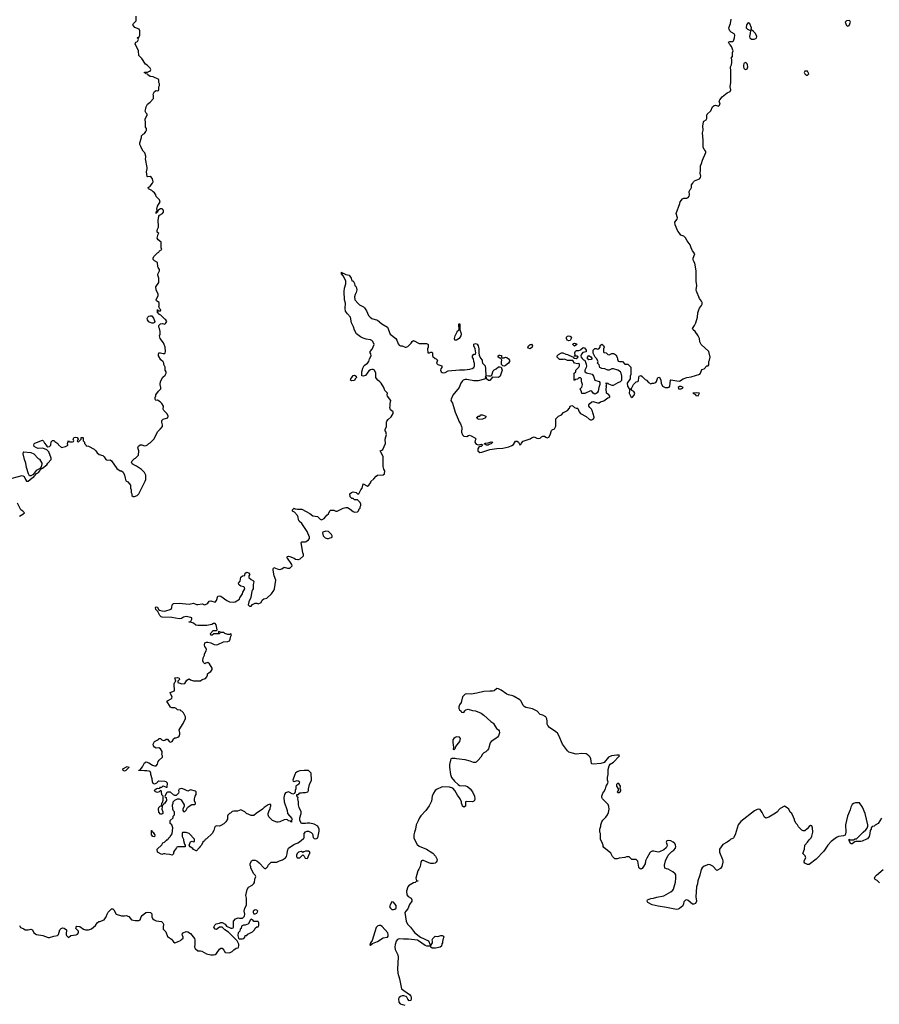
# Model space of a CAD drawing. Header units: inches. Extents: x 2380427 to 2580949, y 385907 to 546039.
# Tile 9 of 121: x 2416133 to 2428088, y 466096 to 479784. Entities that reach past the tile are written whole.
import ezdxf

# ---------------------------------------------------------------- set-up
doc = ezdxf.new("R2010")
doc.units = ezdxf.units.IN
doc.header["$MEASUREMENT"] = 0
for name, color, linetype in [('C4416', 7, 'Continuous'), ('C4417', 7, 'Continuous'), ('C4426', 7, 'Continuous'), ('C4427', 7, 'Continuous')]:
    doc.layers.add(name, color=color, linetype=linetype)

msp = doc.modelspace()

# ---------------------------------------------------------------- linework, layer by layer
at = {"layer": 'C4416', "color": 5, "elevation": 60}
for points in [[(2420000, 469148), (2419973, 469127), (2419974, 469090), (2419962, 469070), (2419962, 469050), (2419953, 469027), (2419930, 469018), (2419870, 469048), (2419830, 469034), (2419816, 469010), (2419807, 468970), (2419811, 468910), (2419852, 468790), (2419858, 468750), (2419920, 468680), (2419922, 468670), (2419914, 468650), (2419912, 468628), (2419906, 468630), (2419902, 468642), (2419870, 468648), (2419859, 468659), (2419843, 468663), (2419810, 468659), (2419750, 468633), (2419729, 468629), (2419709, 468629), (2419648, 468650), (2419600, 468700), (2419588, 468730), (2419588, 468750), (2419602, 468790), (2419615, 468810), (2419618, 468830), (2419628, 468850), (2419627, 468867), (2419618, 468878), (2419590, 468868), (2419532, 468830), (2419512, 468810), (2419422, 468750), (2419390, 468718), (2419350, 468718), (2419286, 468750), (2419266, 468770), (2419210, 468798), (2419160, 468780), (2419110, 468782), (2419086, 468774), (2419065, 468755), (2419052, 468748), (2419030, 468726), (2419022, 468710), (2419022, 468670), (2418998, 468630), (2418974, 468606), (2418930, 468579), (2418910, 468574), (2418870, 468578), (2418852, 468568), (2418842, 468550), (2418831, 468510), (2418811, 468470), (2418730, 468398), (2418712, 468388), (2418702, 468370), (2418682, 468350), (2418662, 468310), (2418642, 468290), (2418631, 468269), (2418594, 468230), (2418588, 468228), (2418550, 468248), (2418540, 468260), (2418503, 468283), (2418488, 468308), (2418510, 468352), (2418530, 468362), (2418550, 468354), (2418562, 468358), (2418566, 468390), (2418490, 468468), (2418450, 468486), (2418410, 468486), (2418398, 468482), (2418394, 468470), (2418394, 468430), (2418411, 468391), (2418412, 468372), (2418424, 468324), (2418434, 468310), (2418433, 468287), (2418333, 468287), (2418318, 468282), (2418314, 468270), (2418284, 468236), (2418272, 468210), (2418272, 468188), (2418252, 468168), (2418220, 468180), (2418170, 468182), (2418150, 468188), (2418133, 468187), (2418110, 468178), (2418049, 468209), (2418046, 468250), (2418110, 468314), (2418122, 468338), (2418146, 468350), (2418170, 468374), (2418182, 468378), (2418186, 468390), (2418202, 468398), (2418210, 468414), (2418222, 468418), (2418226, 468430), (2418256, 468464), (2418262, 468550), (2418248, 468590), (2418228, 468610), (2418228, 468650), (2418266, 468690), (2418268, 468712), (2418286, 468730), (2418286, 468770), (2418270, 468786), (2418262, 468810), (2418258, 468870), (2418268, 468890), (2418268, 468910), (2418290, 468932), (2418330, 468952), (2418350, 468952), (2418377, 468937), (2418422, 468870), (2418422, 468850), (2418402, 468810), (2418402, 468790), (2418410, 468774), (2418430, 468774), (2418450, 468794), (2418469, 468831), (2418489, 468851), (2418528, 468872), (2418567, 468873), (2418576, 468884), (2418578, 468890), (2418563, 468923), (2418562, 468950), (2418575, 468990), (2418588, 469010), (2418588, 469050), (2418579, 469059), (2418510, 469078), (2418470, 469058), (2418423, 469083), (2418390, 469094), (2418350, 469086), (2418342, 469070), (2418345, 469050), (2418341, 469030), (2418310, 468998), (2418290, 468998), (2418270, 469008), (2418230, 469046), (2418190, 469046), (2418178, 469042), (2418154, 468990), (2418158, 468978), (2418172, 468972), (2418174, 468930), (2418164, 468916), (2418154, 468890), (2418138, 468882), (2418130, 468866), (2418118, 468862), (2418113, 468847), (2418112, 468810), (2418125, 468770), (2418122, 468750), (2418110, 468738), (2418090, 468738), (2418070, 468766), (2418062, 468810), (2418068, 468830), (2418089, 468851), (2418106, 468854), (2418109, 468890), (2418118, 468902), (2418127, 468933), (2418127, 468987), (2418108, 469008), (2418107, 469047), (2418102, 469062), (2418090, 469066), (2418072, 469048), (2418050, 469042), (2418037, 469043), (2418018, 469050), (2418009, 469071), (2418029, 469091), (2418050, 469098), (2418066, 469094), (2418082, 469098), (2418090, 469114), (2418110, 469114), (2418129, 469131), (2418170, 469112), (2418186, 469114), (2418189, 469170), (2418170, 469189), (2418150, 469194), (2418070, 469198), (2418054, 469190), (2418034, 469170), (2418010, 469158), (2418000, 469160), (2417990, 469166), (2417979, 469190), (2417974, 469230), (2417958, 469290), (2417958, 469310), (2417946, 469330), (2417936, 469336), (2417903, 469343), (2417870, 469339), (2417790, 469346), (2417788, 469350), (2417810, 469354), (2417842, 469398), (2417869, 469451), (2417890, 469465), (2417928, 469452), (2417980, 469420), (2418010, 469411), (2418030, 469411), (2418050, 469432), (2418061, 469470), (2418072, 469488), (2418118, 469530), (2418118, 469550), (2418109, 469570), (2418115, 469590), (2418115, 469610), (2418090, 469649), (2418070, 469659), (2418030, 469655), (2418009, 469669), (2417995, 469690), (2417989, 469711), (2418009, 469751), (2418062, 469778), (2418070, 469792), (2418090, 469792), (2418112, 469770), (2418130, 469761), (2418154, 469766), (2418170, 469782), (2418190, 469782), (2418211, 469751), (2418230, 469741), (2418254, 469750), (2418269, 469770), (2418274, 469786), (2418290, 469802), (2418310, 469801), (2418332, 469808), (2418350, 469825), (2418361, 469850), (2418362, 469870), (2418349, 469911), (2418407, 470000)], [(2420000, 469332), (2419991, 469329), (2419971, 469310), (2419961, 469290), (2419934, 469210), (2419938, 469198), (2419950, 469194), (2419990, 469205), (2420000, 469203)], [(2420000, 468977), (2419987, 468993), (2419987, 469013), (2420000, 469013)], [(2416130, 467191), (2416145, 467165), (2416157, 467157), (2416190, 467145), (2416210, 467132), (2416250, 467131), (2416290, 467138), (2416310, 467132), (2416331, 467090), (2416366, 467066), (2416454, 467054), (2416530, 467024), (2416550, 467024), (2416610, 467042), (2416658, 467050), (2416673, 467067), (2416690, 467132), (2416709, 467151), (2416730, 467158), (2416754, 467154), (2416785, 467130), (2416785, 467110), (2416778, 467090), (2416780, 467060), (2416782, 467050), (2416810, 467025), (2416846, 467050), (2416920, 467060), (2416938, 467070), (2416949, 467090), (2416949, 467110), (2416915, 467150), (2416918, 467170), (2416930, 467182), (2416970, 467178), (2417022, 467142), (2417050, 467131), (2417090, 467133), (2417130, 467145), (2417189, 467190), (2417213, 467227), (2417235, 467245), (2417250, 467247), (2417308, 467270), (2417335, 467310), (2417349, 467350), (2417363, 467377), (2417410, 467422), (2417430, 467422), (2417442, 467410), (2417474, 467350), (2417550, 467326), (2417590, 467325), (2417612, 467332), (2417650, 467314), (2417690, 467271), (2417738, 467262), (2417790, 467262), (2417809, 467271), (2417822, 467310), (2417835, 467330), (2417889, 467371), (2417910, 467375), (2417951, 467371), (2417971, 467351), (2417972, 467310), (2417982, 467290), (2418002, 467270), (2418030, 467258), (2418105, 467245), (2418126, 467226), (2418131, 467210), (2418127, 467170), (2418130, 467142), (2418164, 467104), (2418190, 467038), (2418243, 467003), (2418270, 466962), (2418290, 466952), (2418330, 466962), (2418370, 466982), (2418383, 466997), (2418407, 467013), (2418408, 467030), (2418398, 467050), (2418395, 467070), (2418408, 467090), (2418450, 467106), (2418470, 467101), (2418510, 467082), (2418565, 467010), (2418571, 466990), (2418571, 466930), (2418565, 466890), (2418572, 466870), (2418610, 466838), (2418650, 466838), (2418668, 466832), (2418730, 466796), (2418790, 466781), (2418830, 466781), (2418853, 466787), (2418870, 466802), (2418910, 466862), (2418930, 466874), (2418950, 466874), (2418972, 466850), (2418990, 466814), (2419050, 466812), (2419090, 466831), (2419110, 466852), (2419145, 466875), (2419170, 466882), (2419178, 466890), (2419182, 466910), (2419179, 466930), (2419157, 466977), (2419037, 467097), (2418988, 467130), (2418960, 467160), (2418948, 467168), (2418910, 467168), (2418870, 467135), (2418850, 467138), (2418835, 467170), (2418845, 467195), (2418865, 467215), (2418910, 467222), (2418930, 467231), (2418950, 467231), (2418990, 467211), (2419010, 467182), (2419070, 467152), (2419087, 467153), (2419102, 467158), (2419106, 467170), (2419108, 467250), (2419136, 467284), (2419170, 467298), (2419190, 467291), (2419230, 467292), (2419259, 467321), (2419264, 467350), (2419257, 467390), (2419264, 467430), (2419288, 467472), (2419289, 467570), (2419279, 467610), (2419298, 467690), (2419316, 467724), (2419366, 467750), (2419390, 467774), (2419398, 467790), (2419403, 467837), (2419418, 467870), (2419408, 467890), (2419388, 467910), (2419348, 467990), (2419347, 468007), (2419338, 468030), (2419338, 468050), (2419358, 468090), (2419370, 468098), (2419410, 468098), (2419431, 468091), (2419464, 468064), (2419534, 467990), (2419544, 467984), (2419556, 467984), (2419586, 468010), (2419588, 468030), (2419629, 468071), (2419710, 468072), (2419746, 468090), (2419790, 468105), (2419829, 468131), (2419842, 468150), (2419854, 468186), (2419856, 468230), (2419872, 468268), (2419944, 468316), (2420000, 468342)], [(2420000, 468199), (2419991, 468190), (2419981, 468170), (2419982, 468150), (2419992, 468132), (2420000, 468132)]]:
    msp.add_lwpolyline(points, dxfattribs=at)
for points in [[(2417590, 469338), (2417570, 469346), (2417569, 469370), (2417630, 469402), (2417650, 469394), (2417650, 469386), (2417610, 469346)], [(2418010, 468426), (2417986, 468430), (2417968, 468450), (2417966, 468510), (2417970, 468514), (2417974, 468494), (2417992, 468490), (2417993, 468473), (2418012, 468450)], [(2419410, 467408), (2419382, 467390), (2419382, 467370), (2419390, 467354), (2419410, 467352), (2419430, 467362), (2419446, 467390), (2419430, 467406)], [(2419350, 467278), (2419342, 467270), (2419311, 467209), (2419293, 467207), (2419270, 467198), (2419244, 467196), (2419218, 467182), (2419214, 467150), (2419198, 467142), (2419194, 467110), (2419173, 467087), (2419166, 467050), (2419177, 467017), (2419186, 467006), (2419230, 467005), (2419248, 467012), (2419266, 467030), (2419267, 467053), (2419290, 467054), (2419308, 467072), (2419370, 467102), (2419398, 467130), (2419410, 467154), (2419430, 467174), (2419450, 467174), (2419458, 467190), (2419458, 467230), (2419450, 467246), (2419390, 467248), (2419380, 467260)]]:
    msp.add_lwpolyline(points, close=True, dxfattribs=at)
at = {"layer": 'C4417', "color": 5}
for points, elevation in [([(2416030, 473409), (2416170, 473449), (2416194, 473434), (2416212, 473390), (2416230, 473370), (2416252, 473368), (2416305, 473415), (2416329, 473430), (2416337, 473443), (2416350, 473451), (2416365, 473475), (2416394, 473490), (2416414, 473510), (2416424, 473530), (2416423, 473537), (2416430, 473536), (2416436, 473544), (2416451, 473549), (2416510, 473595), (2416523, 473617), (2416570, 473670), (2416569, 473690), (2416537, 473777), (2416510, 473806), (2416479, 473819), (2416450, 473825), (2416390, 473824), (2416369, 473830), (2416335, 473850), (2416329, 473869), (2416335, 473885), (2416345, 473895), (2416450, 473936), (2416465, 473925), (2416477, 473897), (2416502, 473870), (2416510, 473854), (2416525, 473845), (2416550, 473852), (2416568, 473870), (2416570, 473914), (2416590, 473934), (2416610, 473934), (2416620, 473920), (2416662, 473890), (2416672, 473872), (2416714, 473834), (2416750, 473846), (2416772, 473848), (2416797, 473863), (2416804, 473870), (2416798, 473890), (2416810, 473934), (2416818, 473918), (2416830, 473914), (2416870, 473914), (2416882, 473918), (2416886, 473930), (2416879, 473950), (2416884, 473970), (2416890, 473976), (2416910, 473981), (2416934, 473974), (2416945, 473950), (2416942, 473938), (2416934, 473930), (2416938, 473918), (2416950, 473914), (2416986, 473950), (2416990, 473974), (2417010, 473974), (2417014, 473970), (2417014, 473930), (2417034, 473910), (2417034, 473890), (2417053, 473873), (2417058, 473858), (2417090, 473854), (2417170, 473812), (2417190, 473792), (2417210, 473762), (2417237, 473737), (2417290, 473725), (2417310, 473705), (2417332, 473670), (2417350, 473661), (2417390, 473665), (2417410, 473651), (2417483, 473543), (2417530, 473512), (2417550, 473512), (2417571, 473491), (2417591, 473451), (2417598, 473410), (2417610, 473374), (2417637, 473357), (2417657, 473337), (2417672, 473312), (2417674, 473270), (2417682, 473250), (2417682, 473210), (2417692, 473192), (2417694, 473170), (2417710, 473154), (2417730, 473154), (2417766, 473170), (2417790, 473194), (2417878, 473370), (2417887, 473393), (2417888, 473450), (2417868, 473490), (2417828, 473530), (2417758, 473578), (2417710, 473598), (2417698, 473610), (2417688, 473630), (2417698, 473650), (2417723, 473677), (2417746, 473690), (2417786, 473730), (2417788, 473790), (2417777, 473830), (2417784, 473856), (2417810, 473871), (2417831, 473871), (2417870, 473861), (2417890, 473865), (2417909, 473871), (2417930, 473892), (2417950, 473902), (2418003, 473957), (2418050, 474052), (2418089, 474090), (2418118, 474130), (2418119, 474150), (2418109, 474190), (2418112, 474210), (2418130, 474230), (2418143, 474237), (2418192, 474248), (2418199, 474270), (2418184, 474305), (2418139, 474350), (2418129, 474370), (2418134, 474410), (2418109, 474450), (2418089, 474470), (2418050, 474495), (2418028, 474490), (2418018, 474510), (2418018, 474530), (2418027, 474553), (2418028, 474570), (2418062, 474618), (2418095, 474650), (2418095, 474670), (2418085, 474710), (2418090, 474752), (2418126, 474814), (2418158, 474842), (2418168, 474870), (2418168, 474890), (2418158, 474910), (2418155, 474955), (2418138, 474990), (2418138, 475010), (2418130, 475026), (2418095, 475055), (2418062, 475110), (2418062, 475130), (2418070, 475151), (2418090, 475151), (2418130, 475141), (2418150, 475145), (2418158, 475150), (2418161, 475170), (2418157, 475230), (2418143, 475270), (2418132, 475292), (2418089, 475350), (2418082, 475370), (2418078, 475390), (2418088, 475412), (2418089, 475450), (2418079, 475490), (2418069, 475510), (2418069, 475531), (2418090, 475555), (2418119, 475559), (2418150, 475552), (2418160, 475560), (2418178, 475590), (2418166, 475610), (2418150, 475618), (2418095, 475675), (2418070, 475689), (2418062, 475702), (2418049, 475710), (2418050, 475754), (2418058, 475738), (2418070, 475734), (2418090, 475734), (2418095, 475750), (2418082, 475762), (2418066, 475790), (2418073, 475807), (2418074, 475854), (2418036, 475876), (2418029, 475890), (2418058, 475950), (2418058, 475970), (2418029, 476030), (2418028, 476070), (2418069, 476130), (2418069, 476189), (2418054, 476230), (2418055, 476245), (2418078, 476290), (2418078, 476310), (2418057, 476337), (2418053, 476350), (2418048, 476408), (2418010, 476429), (2417989, 476451), (2417989, 476470), (2417998, 476490), (2418050, 476542), (2418068, 476552), (2418078, 476570), (2418108, 476590), (2418102, 476610), (2418102, 476690), (2418061, 476721), (2418047, 476747), (2418058, 476802), (2418066, 476810), (2418046, 476830), (2418046, 476850), (2418048, 476870), (2418062, 476898), (2418065, 476915), (2418057, 476990), (2418068, 477052), (2418076, 477064), (2418118, 477090), (2418134, 477106), (2418135, 477125), (2418130, 477138), (2418114, 477154), (2418090, 477155), (2418054, 477130), (2418052, 477108), (2418038, 477102), (2418032, 477088), (2418029, 477090), (2418030, 477114), (2418042, 477118), (2418046, 477130), (2418042, 477150), (2418049, 477190), (2418088, 477250), (2418078, 477278), (2418030, 477326), (2418028, 477350), (2418010, 477378), (2417989, 477389), (2417970, 477408), (2417926, 477430), (2417922, 477450), (2417950, 477471), (2417982, 477510), (2417989, 477530), (2417982, 477570), (2417968, 477590), (2417950, 477602), (2417910, 477598), (2417904, 477604), (2417895, 477670), (2417908, 477710), (2417908, 477730), (2417882, 477850), (2417889, 477870), (2417888, 477888), (2417874, 477934), (2417850, 477958), (2417830, 477988), (2417820, 478020), (2417804, 478050), (2417804, 478070), (2417826, 478146), (2417828, 478170), (2417849, 478191), (2417870, 478202), (2417889, 478230), (2417895, 478250), (2417895, 478270), (2417882, 478290), (2417884, 478350), (2417878, 478402), (2417890, 478434), (2417906, 478450), (2417906, 478470), (2417890, 478486), (2417878, 478510), (2417889, 478551), (2417890, 478574), (2417909, 478610), (2417950, 478636), (2417994, 478690), (2417995, 478730), (2417989, 478750), (2418010, 478785), (2418030, 478798), (2418046, 478794), (2418062, 478798), (2418067, 478813), (2418068, 478850), (2418078, 478870), (2418078, 478890), (2418068, 478910), (2418066, 478950), (2417990, 478989), (2417950, 478995), (2417916, 479016), (2417910, 479026), (2417886, 479030), (2417882, 479042), (2417867, 479047), (2417870, 479054), (2417910, 479054), (2417930, 479062), (2417946, 479070), (2417958, 479090), (2417948, 479110), (2417908, 479150), (2417885, 479165), (2417830, 479246), (2417788, 479288), (2417785, 479350), (2417738, 479450), (2417747, 479473), (2417770, 479482), (2417786, 479510), (2417782, 479522), (2417766, 479530), (2417770, 479534), (2417790, 479534), (2417806, 479570), (2417806, 479630), (2417794, 479654), (2417734, 479674), (2417709, 479710), (2417715, 479730), (2417755, 479770), (2417754, 479834)], 80), ([(2416130, 472882), (2416178, 472910), (2416198, 472930), (2416178, 472950), (2416149, 472969), (2416101, 473061)], 80), ([(2420000, 472879), (2419995, 472890), (2419955, 472935), (2419928, 472950), (2419926, 472970), (2419950, 472991), (2419964, 472984), (2419997, 472977), (2420000, 472977)], 60), ([(2418407, 470000), (2418412, 470008), (2418441, 470070), (2418441, 470090), (2418410, 470149), (2418390, 470169), (2418375, 470175), (2418370, 470186), (2418330, 470188), (2418310, 470208), (2418290, 470218), (2418250, 470218), (2418230, 470228), (2418178, 470310), (2418239, 470341), (2418249, 470350), (2418254, 470370), (2418229, 470410), (2418228, 470430), (2418288, 470452), (2418282, 470550), (2418290, 470574), (2418306, 470590), (2418290, 470632), (2418330, 470638), (2418351, 470631), (2418354, 470610), (2418334, 470590), (2418334, 470570), (2418390, 470552), (2418430, 470554), (2418456, 470604), (2418483, 470617), (2418490, 470618), (2418507, 470607), (2418550, 470591), (2418628, 470592), (2418647, 470593), (2418670, 470612), (2418715, 470625), (2418738, 470650), (2418746, 470670), (2418746, 470690), (2418766, 470710), (2418790, 470722), (2418802, 470738), (2418809, 470750), (2418809, 470770), (2418773, 470830), (2418750, 470849), (2418722, 470838), (2418710, 470828), (2418690, 470848), (2418681, 470870), (2418687, 470913), (2418702, 470950), (2418704, 470970), (2418725, 471010), (2418729, 471030), (2418724, 471050), (2418709, 471070), (2418704, 471090), (2418710, 471122), (2418730, 471131), (2418751, 471131), (2418790, 471122), (2418836, 471096), (2418870, 471094), (2418890, 471098), (2418966, 471134), (2419030, 471141), (2419049, 471150), (2419059, 471170), (2419068, 471212), (2419078, 471230), (2419070, 471246), (2419050, 471238), (2419030, 471238), (2418986, 471250), (2418970, 471266), (2418926, 471266), (2418926, 471270), (2418902, 471278), (2418894, 471270), (2418898, 471258), (2418914, 471254), (2418910, 471246), (2418832, 471248), (2418810, 471228), (2418790, 471228), (2418789, 471250), (2418826, 471290), (2418870, 471294), (2418878, 471302), (2418864, 471370), (2418850, 471389), (2418830, 471389), (2418803, 471377), (2418738, 471362), (2418610, 471361), (2418585, 471365), (2418550, 471395), (2418510, 471408), (2418486, 471406), (2418488, 471412), (2418510, 471414), (2418528, 471450), (2418528, 471470), (2418515, 471475), (2418450, 471486), (2418410, 471477), (2418382, 471458), (2418350, 471455), (2418250, 471474), (2418116, 471476), (2418102, 471482), (2418082, 471502), (2418054, 471554), (2418025, 471585), (2418022, 471610), (2418030, 471622), (2418050, 471616), (2418065, 471585), (2418077, 471577), (2418110, 471565), (2418150, 471562), (2418238, 471590), (2418248, 471610), (2418254, 471650), (2418270, 471666), (2418350, 471673), (2418490, 471658), (2418550, 471671), (2418590, 471655), (2418610, 471653), (2418670, 471663), (2418710, 471651), (2418737, 471663), (2418750, 471672), (2418770, 471698), (2418790, 471705), (2418852, 471688), (2418872, 471708), (2418889, 471771), (2418910, 471776), (2418930, 471771), (2419012, 471710), (2419050, 471691), (2419110, 471684), (2419128, 471690), (2419189, 471730), (2419193, 471747), (2419230, 471802), (2419237, 471823), (2419264, 471870), (2419259, 471890), (2419250, 471899), (2419210, 471908), (2419190, 471922), (2419182, 471930), (2419178, 471950), (2419200, 471980), (2419210, 472034), (2419230, 472054), (2419262, 472058), (2419268, 472090), (2419290, 472102), (2419314, 472094), (2419332, 472070), (2419322, 472050), (2419322, 472030), (2419350, 472002), (2419384, 471984), (2419391, 471971), (2419381, 471930), (2419382, 471870), (2419370, 471858), (2419361, 471839), (2419348, 471752), (2419318, 471690), (2419312, 471650), (2419330, 471632), (2419350, 471632), (2419370, 471652), (2419410, 471672), (2419430, 471672), (2419450, 471665), (2419490, 471682), (2419506, 471714), (2419529, 471731), (2419570, 471743), (2419636, 471804), (2419669, 471850), (2419677, 471870), (2419693, 471990), (2419672, 472052), (2419659, 472130), (2419658, 472150), (2419668, 472170), (2419714, 472150), (2419750, 472141), (2419778, 472150), (2419810, 472171), (2419857, 472157), (2419890, 472161), (2419922, 472190), (2419919, 472210), (2419849, 472310), (2419858, 472322), (2419870, 472327), (2419890, 472322), (2419950, 472297), (2419970, 472284), (2420000, 472281)], 60)]:
    msp.add_lwpolyline(points, dxfattribs=dict(at, elevation=elevation))
at = {"layer": 'C4417', "color": 5, "elevation": 80}
for points in [[(2417990, 475564), (2417970, 475565), (2417950, 475573), (2417930, 475585), (2417912, 475610), (2417905, 475630), (2417915, 475650), (2417930, 475662), (2417950, 475668), (2417970, 475665), (2417996, 475636), (2418011, 475589), (2418006, 475574)], [(2416290, 473441), (2416270, 473442), (2416257, 473470), (2416230, 473558), (2416218, 473618), (2416199, 473670), (2416180, 473750), (2416184, 473770), (2416190, 473776), (2416290, 473765), (2416330, 473750), (2416390, 473685), (2416410, 473672), (2416441, 473620), (2416443, 473610), (2416434, 473566), (2416419, 473550), (2416418, 473542), (2416363, 473517), (2416320, 473460)]]:
    msp.add_lwpolyline(points, close=True, dxfattribs=at)
at = {"layer": 'C4426', "color": 5, "elevation": 60}
for points in [[(2422720, 470000), (2422763, 469930), (2422791, 469910), (2422799, 469899), (2422804, 469870), (2422793, 469830), (2422779, 469810), (2422756, 469790), (2422691, 469750), (2422676, 469730), (2422651, 469649), (2422638, 469630), (2422614, 469606), (2422588, 469592), (2422570, 469575), (2422547, 469533), (2422510, 469488), (2422480, 469460), (2422470, 469455), (2422444, 469456), (2422396, 469476), (2422330, 469494), (2422209, 469509), (2422190, 469515), (2422145, 469515), (2422131, 469509), (2422122, 469490), (2422111, 469429), (2422111, 469390), (2422123, 469290), (2422140, 469250), (2422179, 469199), (2422230, 469151), (2422250, 469139), (2422331, 469131), (2422362, 469122), (2422398, 469090), (2422431, 469050), (2422458, 468990), (2422462, 468950), (2422458, 468930), (2422450, 468918), (2422430, 468909), (2422350, 468915), (2422334, 468910), (2422332, 468850), (2422310, 468838), (2422289, 468849), (2422288, 468870), (2422278, 468890), (2422278, 468910), (2422258, 468950), (2422221, 469001), (2422186, 469070), (2422158, 469098), (2422110, 469114), (2422010, 469119), (2421930, 469082), (2421910, 469066), (2421887, 469033), (2421869, 468991), (2421859, 468921), (2421826, 468854), (2421780, 468790), (2421710, 468715), (2421694, 468690), (2421676, 468644), (2421646, 468590), (2421636, 468530), (2421623, 468490), (2421615, 468450), (2421616, 468410), (2421640, 468350), (2421659, 468319), (2421690, 468295), (2421791, 468251), (2421877, 468197), (2421917, 468157), (2421939, 468110), (2421934, 468086), (2421925, 468070), (2421910, 468059), (2421890, 468053), (2421850, 468055), (2421822, 468062), (2421790, 468074), (2421750, 468097), (2421730, 468096), (2421721, 468090), (2421710, 468068), (2421702, 468010), (2421686, 467974), (2421670, 467953), (2421641, 467850), (2421650, 467814), (2421674, 467810), (2421653, 467807), (2421634, 467790), (2421610, 467784), (2421564, 467756), (2421548, 467750), (2421530, 467730), (2421513, 467667), (2421517, 467617), (2421535, 467595), (2421575, 467570), (2421587, 467550), (2421587, 467530), (2421556, 467484), (2421530, 467424), (2421501, 467390), (2421491, 467370), (2421506, 467250), (2421527, 467210), (2421567, 467167), (2421608, 467110), (2421628, 467090), (2421707, 467027), (2421818, 466978), (2421841, 466921), (2421850, 466912), (2421872, 466948), (2421873, 466973), (2421868, 466990), (2421878, 467010), (2421910, 467042), (2421950, 467038), (2421989, 467051), (2422010, 467051), (2422025, 467045), (2422031, 467030), (2422021, 467010), (2422012, 466970), (2422014, 466950), (2422005, 466935), (2421997, 466903), (2421982, 466890), (2421915, 466875), (2421870, 466875), (2421849, 466890), (2421847, 466907), (2421837, 466903), (2421795, 466905), (2421770, 466912), (2421679, 466979), (2421665, 466985), (2421541, 467001), (2421470, 467000), (2421413, 467007), (2421397, 467003), (2421385, 466995), (2421368, 466972), (2421353, 466927), (2421350, 466890), (2421356, 466856), (2421390, 466781), (2421398, 466750), (2421389, 466589), (2421390, 466530), (2421414, 466450), (2421445, 466310), (2421552, 466230), (2421572, 466210), (2421578, 466190), (2421578, 466170), (2421572, 466148), (2421550, 466142), (2421530, 466168), (2421517, 466197), (2421506, 466206), (2421475, 466215), (2421450, 466212), (2421430, 466205), (2421410, 466190), (2421402, 466170), (2421407, 466127), (2421424, 466104), (2421490, 466082)], [(2428119, 468681), (2428070, 468608), (2428032, 468588), (2428014, 468570), (2427990, 468566), (2427974, 468550), (2427972, 468530), (2427962, 468510), (2427958, 468470), (2427945, 468430), (2427922, 468398), (2427910, 468389), (2427850, 468364), (2427830, 468359), (2427760, 468360), (2427745, 468355), (2427730, 468338), (2427710, 468328), (2427690, 468328), (2427670, 468366), (2427669, 468391), (2427684, 468384), (2427730, 468382), (2427750, 468396), (2427770, 468398), (2427809, 468431), (2427864, 468490), (2427901, 468519), (2427918, 468542), (2427929, 468570), (2427928, 468592), (2427889, 468750), (2427854, 468834), (2427810, 468898), (2427755, 468895), (2427730, 468889), (2427710, 468875), (2427690, 468838), (2427680, 468800), (2427643, 468710), (2427615, 468590), (2427621, 468490), (2427611, 468449), (2427590, 468437), (2427522, 468430), (2427490, 468414), (2427419, 468361), (2427371, 468309), (2427314, 468226), (2427210, 468115), (2427110, 468038), (2427090, 468038), (2427050, 468058), (2427042, 468070), (2427044, 468090), (2427066, 468130), (2427058, 468158), (2427026, 468190), (2427048, 468250), (2427052, 468310), (2427091, 468349), (2427110, 468381), (2427142, 468410), (2427149, 468431), (2427162, 468490), (2427157, 468550), (2427150, 468575), (2427130, 468579), (2427110, 468569), (2427083, 468537), (2427050, 468509), (2427030, 468508), (2427010, 468518), (2426963, 468563), (2426948, 468590), (2426929, 468610), (2426908, 468650), (2426907, 468667), (2426896, 468696), (2426870, 468746), (2426850, 468766), (2426828, 468808), (2426808, 468828), (2426770, 468848), (2426710, 468818), (2426682, 468790), (2426671, 468769), (2426623, 468737), (2426550, 468697), (2426510, 468684), (2426490, 468695), (2426460, 468760), (2426430, 468802), (2426410, 468809), (2426390, 468804), (2426350, 468784), (2426163, 468637), (2426126, 468590), (2426085, 468450), (2426058, 468410), (2426050, 468402), (2426022, 468390), (2426006, 468374), (2425972, 468350), (2425910, 468315), (2425865, 468250), (2425866, 468210), (2425907, 468110), (2425911, 468089), (2425911, 468070), (2425896, 468010), (2425878, 467982), (2425830, 467958), (2425774, 468014), (2425735, 468035), (2425710, 468038), (2425650, 468018), (2425625, 467995), (2425610, 467970), (2425593, 467890), (2425564, 467810), (2425557, 467770), (2425544, 467730), (2425535, 467590), (2425545, 467530), (2425530, 467498), (2425510, 467489), (2425490, 467489), (2425430, 467539), (2425410, 467549), (2425390, 467544), (2425370, 467518), (2425366, 467494), (2425354, 467466), (2425310, 467429), (2425290, 467418), (2425270, 467415), (2425244, 467416), (2425130, 467443), (2425010, 467461), (2424930, 467479), (2424868, 467510), (2424858, 467530), (2424866, 467550), (2424910, 467565), (2424946, 467570), (2424993, 467587), (2425090, 467604), (2425190, 467658), (2425217, 467683), (2425225, 467695), (2425254, 467794), (2425260, 467850), (2425256, 467896), (2425249, 467910), (2425216, 467936), (2425150, 467975), (2425130, 467978), (2425106, 467990), (2425102, 468030), (2425114, 468090), (2425149, 468170), (2425202, 468218), (2425230, 468237), (2425253, 468267), (2425257, 468290), (2425255, 468310), (2425243, 468330), (2425221, 468350), (2425190, 468369), (2425150, 468375), (2425132, 468370), (2425123, 468350), (2425136, 468310), (2425135, 468290), (2425125, 468270), (2425090, 468244), (2425030, 468214), (2425011, 468209), (2424950, 468226), (2424930, 468226), (2424910, 468216), (2424898, 468202), (2424853, 468127), (2424837, 468090), (2424830, 468049), (2424810, 468010), (2424790, 467984), (2424770, 467975), (2424749, 467989), (2424743, 468003), (2424730, 468086), (2424707, 468107), (2424648, 468108), (2424607, 468147), (2424570, 468148), (2424550, 468138), (2424472, 468128), (2424444, 468116), (2424410, 468118), (2424378, 468150), (2424355, 468195), (2424256, 468276), (2424248, 468290), (2424247, 468307), (2424238, 468330), (2424209, 468389), (2424209, 468470), (2424202, 468490), (2424202, 468530), (2424215, 468570), (2424215, 468590), (2424229, 468630), (2424245, 468655), (2424285, 468695), (2424309, 468731), (2424320, 468760), (2424329, 468810), (2424326, 468846), (2424315, 468875), (2424277, 468917), (2424238, 468950), (2424229, 468970), (2424229, 468990), (2424242, 469030), (2424258, 469050), (2424278, 469090), (2424289, 469130), (2424302, 469150), (2424315, 469185), (2424309, 469210), (2424309, 469249), (2424317, 469290), (2424318, 469362), (2424329, 469410), (2424346, 469434), (2424390, 469463), (2424470, 469543), (2424474, 469550), (2424470, 469557), (2424439, 469559), (2424362, 469550), (2424321, 469530), (2424261, 469459), (2424215, 469445), (2424110, 469435), (2424090, 469438), (2424085, 469445), (2424074, 469506), (2424065, 469530), (2424049, 469550), (2424025, 469570), (2424010, 469576), (2423950, 469583), (2423870, 469573), (2423770, 469601), (2423750, 469620), (2423682, 469710), (2423630, 469833), (2423610, 469867), (2423590, 469885), (2423502, 469942), (2423477, 469970), (2423469, 469990), (2423469, 470000)], [(2420000, 469013), (2420010, 469014), (2420030, 469034), (2420050, 469034), (2420070, 469042), (2420110, 469038), (2420138, 469050), (2420148, 469070), (2420149, 469090), (2420164, 469150), (2420193, 469210), (2420186, 469310), (2420150, 469346), (2420088, 469348), (2420030, 469341), (2420000, 469332)], [(2420000, 469203), (2420010, 469201), (2420025, 469190), (2420021, 469170), (2420010, 469155), (2420000, 469148)], [(2420000, 468342), (2420026, 468354), (2420080, 468400), (2420088, 468410), (2420088, 468472), (2420107, 468493), (2420130, 468502), (2420150, 468502), (2420185, 468485), (2420206, 468466), (2420215, 468415), (2420230, 468401), (2420250, 468396), (2420278, 468410), (2420297, 468503), (2420297, 468530), (2420278, 468570), (2420230, 468599), (2420170, 468614), (2420130, 468615), (2420109, 468609), (2420050, 468609), (2420028, 468650), (2420028, 468690), (2420049, 468750), (2420049, 468770), (2420019, 468830), (2420009, 468870), (2420009, 468909), (2420002, 468950), (2420006, 468970), (2420000, 468977)], [(2420000, 468132), (2420030, 468132), (2420070, 468174), (2420090, 468154), (2420105, 468125), (2420130, 468122), (2420138, 468130), (2420158, 468182), (2420166, 468190), (2420166, 468210), (2420150, 468226), (2420110, 468226), (2420084, 468216), (2420070, 468206), (2420050, 468218), (2420030, 468215), (2420010, 468209), (2420000, 468199)], [(2428090, 467782), (2428058, 467818), (2428029, 467829), (2428022, 467850), (2428029, 467870), (2428047, 467893), (2428139, 467970)]]:
    msp.add_lwpolyline(points, dxfattribs=at)
for points in [[(2422210, 469812), (2422190, 469805), (2422170, 469789), (2422159, 469770), (2422157, 469737), (2422166, 469670), (2422162, 469642), (2422170, 469634), (2422190, 469654), (2422200, 469680), (2422253, 469750), (2422264, 469790), (2422249, 469809)], [(2424450, 469168), (2424432, 469150), (2424432, 469130), (2424454, 469090), (2424454, 469070), (2424442, 469050), (2424450, 469042), (2424470, 469042), (2424486, 469050), (2424495, 469065), (2424495, 469075), (2424486, 469090), (2424488, 469130), (2424470, 469158)], [(2421310, 467519), (2421290, 467489), (2421277, 467450), (2421288, 467430), (2421310, 467413), (2421330, 467413), (2421350, 467419), (2421367, 467433), (2421367, 467470), (2421330, 467516)], [(2421130, 467193), (2421113, 467187), (2421090, 467165), (2421036, 466984), (2421011, 466950), (2421002, 466922), (2421010, 466912), (2421016, 466924), (2421030, 466928), (2421040, 466940), (2421110, 466970), (2421190, 467019), (2421246, 467030), (2421256, 467044), (2421258, 467062), (2421252, 467090), (2421176, 467176), (2421151, 467191)]]:
    msp.add_lwpolyline(points, close=True, dxfattribs=at)
at = {"layer": 'C4427', "color": 5, "elevation": 60}
for points in [[(2420000, 472977), (2420057, 472977), (2420170, 472921), (2420210, 472886), (2420276, 472876), (2420310, 472838), (2420330, 472831), (2420368, 472850), (2420403, 472897), (2420430, 472914), (2420445, 472955), (2420456, 472964), (2420504, 472964), (2420530, 472952), (2420550, 472952), (2420630, 472991), (2420670, 473002), (2420690, 473002), (2420730, 472978), (2420770, 472945), (2420790, 472938), (2420830, 472942), (2420843, 472957), (2420856, 472984), (2420867, 472993), (2420868, 473010), (2420878, 473030), (2420878, 473050), (2420868, 473070), (2420830, 473108), (2420789, 473109), (2420770, 473126), (2420750, 473126), (2420728, 473150), (2420726, 473190), (2420746, 473210), (2420770, 473222), (2420814, 473210), (2420830, 473194), (2420850, 473194), (2420879, 473250), (2420895, 473270), (2420909, 473331), (2420970, 473301), (2420990, 473311), (2421015, 473350), (2421018, 473362), (2421060, 473400), (2421090, 473438), (2421110, 473451), (2421190, 473458), (2421208, 473470), (2421209, 473510), (2421195, 473535), (2421189, 473571), (2421189, 473710), (2421148, 473790), (2421170, 473798), (2421182, 473810), (2421222, 473890), (2421214, 473950), (2421235, 474015), (2421228, 474030), (2421228, 474050), (2421218, 474070), (2421218, 474090), (2421235, 474125), (2421234, 474190), (2421238, 474202), (2421256, 474224), (2421299, 474261), (2421325, 474310), (2421328, 474330), (2421290, 474362), (2421281, 474390), (2421285, 474410), (2421284, 474450), (2421295, 474490), (2421248, 474550), (2421242, 474570), (2421248, 474590), (2421209, 474629), (2421195, 474670), (2421159, 474730), (2421143, 474750), (2421112, 474772), (2421094, 474794), (2421087, 474810), (2421085, 474870), (2421069, 474910), (2421050, 474921), (2421030, 474922), (2421010, 474916), (2420990, 474900), (2420941, 474839), (2420910, 474827), (2420892, 474832), (2420890, 474838), (2420890, 474890), (2420903, 474937), (2420926, 474974), (2420970, 475010), (2420987, 475030), (2421000, 475070), (2421023, 475110), (2421017, 475137), (2421009, 475150), (2421009, 475170), (2421037, 475203), (2421064, 475270), (2421045, 475310), (2421030, 475325), (2421010, 475335), (2420950, 475342), (2420910, 475356), (2420875, 475375), (2420818, 475418), (2420788, 475468), (2420776, 475516), (2420748, 475570), (2420734, 475650), (2420690, 475696), (2420665, 475730), (2420660, 475770), (2420662, 475842), (2420652, 475890), (2420647, 476007), (2420651, 476049), (2420669, 476110), (2420669, 476150), (2420638, 476218), (2420610, 476250), (2420610, 476274), (2420621, 476261), (2420630, 476261), (2420670, 476239), (2420714, 476234), (2420742, 476190), (2420750, 476154), (2420770, 476154), (2420790, 476114), (2420796, 476090), (2420811, 476070), (2420821, 476030), (2420814, 475990), (2420799, 475961), (2420791, 475930), (2420794, 475890), (2420839, 475839), (2420861, 475821), (2420916, 475790), (2420930, 475776), (2420956, 475736), (2420986, 475670), (2421007, 475647), (2421030, 475631), (2421110, 475608), (2421170, 475555), (2421247, 475507), (2421286, 475410), (2421365, 475350), (2421378, 475330), (2421398, 475278), (2421410, 475261), (2421430, 475251), (2421451, 475251), (2421493, 475233), (2421510, 475232), (2421530, 475242), (2421575, 475285), (2421590, 475312), (2421610, 475322), (2421690, 475282), (2421790, 475282), (2421810, 475274), (2421814, 475270), (2421812, 475232), (2421805, 475210), (2421810, 475154), (2421830, 475152), (2421850, 475162), (2421870, 475162), (2421876, 475150), (2421875, 475110), (2421880, 475100), (2421910, 475074), (2421927, 475067), (2421942, 475050), (2421931, 475010), (2421938, 474998), (2421948, 474988), (2422002, 474970), (2422005, 474965), (2422006, 474950), (2421991, 474930), (2421985, 474910), (2421996, 474890), (2422010, 474879), (2422030, 474875), (2422050, 474880), (2422090, 474901), (2422250, 474915), (2422317, 474917), (2422393, 474927), (2422425, 474935), (2422448, 474950), (2422458, 474970), (2422456, 475004), (2422447, 475033), (2422446, 475070), (2422428, 475088), (2422428, 475110), (2422447, 475133), (2422470, 475134), (2422478, 475150), (2422465, 475210), (2422449, 475250), (2422449, 475271), (2422470, 475281), (2422493, 475273), (2422511, 475250), (2422520, 475210), (2422516, 475150), (2422521, 475121), (2422540, 475080), (2422565, 475050), (2422565, 475030), (2422571, 475010), (2422606, 474970), (2422613, 474930), (2422614, 474834), (2422622, 474838), (2422652, 474832), (2422690, 474834), (2422699, 474841), (2422719, 474901), (2422730, 474916), (2422759, 474930), (2422790, 474958), (2422810, 474958), (2422831, 474951), (2422841, 474910), (2422814, 474830), (2422790, 474809), (2422710, 474814), (2422671, 474769), (2422651, 474769), (2422626, 474790), (2422626, 474810), (2422610, 474826), (2422606, 474790), (2422596, 474784), (2422510, 474762), (2422450, 474764), (2422350, 474783), (2422330, 474781), (2422302, 474770), (2422290, 474762), (2422268, 474732), (2422245, 474670), (2422158, 474562), (2422135, 474510), (2422131, 474490), (2422151, 474451), (2422188, 474328), (2422231, 474231), (2422240, 474200), (2422265, 474165), (2422278, 474130), (2422281, 474110), (2422278, 474050), (2422291, 474011), (2422312, 473992), (2422350, 473991), (2422375, 474005), (2422390, 474006), (2422410, 473999), (2422462, 473970), (2422476, 473956), (2422478, 473950), (2422467, 473933), (2422463, 473910), (2422483, 473883), (2422510, 473875), (2422550, 473882), (2422573, 473873), (2422552, 473850), (2422530, 473849), (2422519, 473841), (2422503, 473817), (2422505, 473790), (2422530, 473768), (2422558, 473770), (2422672, 473808), (2422770, 473822), (2422852, 473828), (2422935, 473845), (2422976, 473864), (2423000, 473880), (2423030, 473922), (2423050, 473922), (2423071, 473911), (2423090, 473874), (2423102, 473878), (2423106, 473890), (2423135, 473925), (2423230, 473958), (2423250, 473971), (2423290, 473985), (2423324, 473964), (2423350, 473961), (2423370, 473966), (2423390, 473985), (2423410, 473992), (2423430, 473992), (2423450, 473978), (2423470, 473972), (2423490, 473982), (2423510, 474014), (2423530, 474074), (2423538, 474082), (2423570, 474094), (2423587, 474133), (2423587, 474233), (2423626, 474270), (2423666, 474290), (2423696, 474324), (2423750, 474352), (2423777, 474383), (2423790, 474412), (2423810, 474422), (2423831, 474411), (2423850, 474392), (2423870, 474382), (2423890, 474382), (2423897, 474377), (2423912, 474330), (2423931, 474311), (2424010, 474265), (2424052, 474230), (2424070, 474221), (2424090, 474221), (2424110, 474231), (2424121, 474250), (2424120, 474260), (2424095, 474350), (2424084, 474370), (2424062, 474390), (2424049, 474410), (2424048, 474430), (2424062, 474450), (2424089, 474471), (2424110, 474475), (2424170, 474456), (2424190, 474458), (2424210, 474471), (2424256, 474484), (2424313, 474527), (2424329, 474531), (2424338, 474542), (2424339, 474550), (2424324, 474570), (2424293, 474593), (2424289, 474650), (2424294, 474674), (2424289, 474691), (2424298, 474718), (2424286, 474734), (2424310, 474732), (2424321, 474721), (2424370, 474702), (2424390, 474702), (2424458, 474742), (2424490, 474752), (2424508, 474772), (2424508, 474828), (2424498, 474870), (2424488, 474888), (2424449, 474909), (2424390, 474929), (2424370, 474929), (2424330, 474909), (2424310, 474909), (2424269, 474929), (2424230, 474934), (2424202, 474950), (2424190, 474986), (2424167, 475007), (2424178, 475030), (2424154, 475074), (2424138, 475090), (2424109, 475149), (2424108, 475190), (2424130, 475214), (2424152, 475212), (2424170, 475202), (2424186, 475210), (2424206, 475230), (2424207, 475253), (2424228, 475272), (2424250, 475254), (2424262, 475230), (2424254, 475210), (2424254, 475170), (2424258, 475158), (2424290, 475154), (2424314, 475130), (2424330, 475125), (2424370, 475143), (2424390, 475144), (2424410, 475135), (2424423, 475123), (2424443, 475090), (2424446, 475066), (2424458, 475038), (2424473, 475033), (2424514, 475030), (2424550, 474994), (2424590, 474994), (2424630, 474954), (2424634, 474890), (2424632, 474850), (2424622, 474830), (2424622, 474790), (2424582, 474730), (2424585, 474690), (2424610, 474654), (2424642, 474658), (2424670, 474714), (2424706, 474750), (2424730, 474752), (2424739, 474761), (2424742, 474810), (2424748, 474830), (2424770, 474838), (2424790, 474825), (2424830, 474781), (2424852, 474770), (2424880, 474740), (2424910, 474722), (2424928, 474732), (2424950, 474732), (2424979, 474741), (2424990, 474754), (2425009, 474810), (2425030, 474812), (2425050, 474774), (2425056, 474730), (2425071, 474691), (2425090, 474678), (2425110, 474671), (2425150, 474671), (2425163, 474677), (2425175, 474690), (2425184, 474770), (2425190, 474778), (2425270, 474761), (2425310, 474758), (2425358, 474790), (2425409, 474811), (2425470, 474819), (2425590, 474858), (2425602, 474870), (2425621, 474919), (2425650, 474932), (2425689, 474971), (2425707, 474973), (2425716, 474984), (2425718, 475030), (2425728, 475050), (2425735, 475090), (2425718, 475170), (2425609, 475270), (2425590, 475306), (2425585, 475350), (2425569, 475390), (2425527, 475447), (2425498, 475470), (2425489, 475490), (2425519, 475530), (2425538, 475570), (2425561, 475650), (2425565, 475710), (2425576, 475750), (2425587, 475773), (2425617, 475810), (2425625, 475830), (2425624, 475850), (2425616, 475870), (2425587, 475907), (2425544, 476010), (2425542, 476030), (2425551, 476090), (2425542, 476150), (2425541, 476290), (2425520, 476400), (2425505, 476430), (2425501, 476450), (2425501, 476470), (2425521, 476530), (2425490, 476570), (2425470, 476610), (2425456, 476656), (2425415, 476710), (2425393, 476753), (2425370, 476773), (2425328, 476790), (2425310, 476818), (2425285, 476845), (2425248, 476932), (2425246, 476970), (2425277, 477010), (2425281, 477030), (2425262, 477090), (2425315, 477230), (2425318, 477250), (2425350, 477291), (2425370, 477301), (2425410, 477303), (2425430, 477311), (2425444, 477330), (2425447, 477350), (2425443, 477397), (2425457, 477423), (2425468, 477430), (2425475, 477450), (2425475, 477490), (2425494, 477510), (2425502, 477530), (2425517, 477543), (2425588, 477572), (2425602, 477590), (2425607, 477610), (2425595, 477650), (2425601, 477690), (2425601, 477750), (2425617, 477783), (2425629, 477831), (2425675, 477935), (2425675, 477950), (2425662, 477970), (2425650, 477979), (2425638, 478010), (2425637, 478110), (2425629, 478210), (2425639, 478250), (2425633, 478310), (2425641, 478359), (2425649, 478371), (2425678, 478390), (2425688, 478410), (2425688, 478448), (2425695, 478470), (2425743, 478517), (2425770, 478571), (2425790, 478591), (2425810, 478596), (2425850, 478583), (2425862, 478590), (2425873, 478610), (2425861, 478650), (2425869, 478670), (2425904, 478710), (2425970, 478765), (2426013, 478787), (2426021, 478810), (2426013, 478850), (2426021, 478910), (2426022, 479070), (2426018, 479130), (2426030, 479154), (2426038, 479190), (2426038, 479230), (2426026, 479250), (2426046, 479270), (2426048, 479328), (2426055, 479350), (2426033, 479413), (2426015, 479435), (2426003, 479443), (2425989, 479470), (2426010, 479482), (2426050, 479482), (2426058, 479490), (2426075, 479530), (2426078, 479570), (2426069, 479589), (2426028, 479610), (2426008, 479630), (2425998, 479650), (2425995, 479670), (2426017, 479730), (2426029, 479790)], [(2420000, 472281), (2420010, 472279), (2420033, 472290), (2420081, 472330), (2420082, 472350), (2420069, 472370), (2420046, 472514), (2420055, 472525), (2420110, 472526), (2420118, 472530), (2420150, 472552), (2420162, 472570), (2420162, 472590), (2420129, 472669), (2420104, 472710), (2420059, 472779), (2420022, 472810), (2420009, 472829), (2420004, 472870), (2420000, 472879)], [(2423469, 470000), (2423469, 470030), (2423463, 470063), (2423449, 470090), (2423410, 470116), (2423370, 470124), (2423329, 470169), (2423264, 470204), (2423170, 470222), (2423150, 470234), (2423136, 470250), (2423105, 470310), (2423087, 470330), (2423010, 470375), (2422990, 470384), (2422930, 470397), (2422908, 470408), (2422830, 470463), (2422790, 470483), (2422770, 470485), (2422730, 470455), (2422710, 470447), (2422670, 470450), (2422590, 470443), (2422490, 470420), (2422410, 470409), (2422350, 470414), (2422330, 470409), (2422290, 470370), (2422271, 470290), (2422250, 470259), (2422238, 470230), (2422241, 470210), (2422250, 470191), (2422274, 470170), (2422278, 470158), (2422310, 470154), (2422323, 470177), (2422338, 470190), (2422370, 470199), (2422430, 470179), (2422470, 470175), (2422550, 470144), (2422590, 470116), (2422687, 470027), (2422714, 470010), (2422720, 470000)]]:
    msp.add_lwpolyline(points, dxfattribs=at)
for points in [[(2427670, 479773), (2427630, 479768), (2427612, 479750), (2427630, 479702), (2427650, 479692), (2427670, 479702), (2427688, 479750), (2427678, 479770)], [(2426270, 479738), (2426254, 479730), (2426242, 479710), (2426234, 479670), (2426254, 479650), (2426294, 479634), (2426292, 479592), (2426281, 479550), (2426286, 479530), (2426310, 479511), (2426348, 479512), (2426370, 479522), (2426378, 479530), (2426382, 479550), (2426368, 479590), (2426340, 479620), (2426306, 479646), (2426308, 479670), (2426288, 479728)], [(2426230, 479188), (2426210, 479178), (2426205, 479170), (2426198, 479150), (2426198, 479130), (2426205, 479110), (2426217, 479097), (2426230, 479091), (2426250, 479102), (2426257, 479130), (2426254, 479154), (2426248, 479170)], [(2427090, 479066), (2427050, 479066), (2427042, 479050), (2427052, 479030), (2427070, 479012), (2427090, 479012), (2427108, 479030)], [(2422210, 475329), (2422186, 475330), (2422178, 475350), (2422188, 475390), (2422215, 475445), (2422223, 475457), (2422246, 475470), (2422242, 475550), (2422250, 475562), (2422256, 475550), (2422252, 475472), (2422270, 475434), (2422271, 475410), (2422266, 475390), (2422245, 475350)], [(2423770, 475319), (2423749, 475330), (2423739, 475350), (2423737, 475370), (2423750, 475383), (2423770, 475388), (2423790, 475382), (2423805, 475370), (2423802, 475350), (2423790, 475322)], [(2423230, 475209), (2423210, 475218), (2423202, 475230), (2423209, 475251), (2423230, 475266), (2423250, 475271), (2423265, 475250), (2423258, 475230)], [(2423850, 475244), (2423824, 475270), (2423830, 475282), (2423850, 475286), (2423878, 475278), (2423882, 475270)], [(2422842, 475082), (2422870, 475085), (2422890, 475094), (2422910, 475087), (2422930, 475071), (2422945, 475050), (2422944, 475030), (2422931, 475010), (2422890, 474975), (2422870, 474969), (2422853, 474973), (2422835, 474990), (2422834, 475026), (2422838, 475050), (2422828, 475068), (2422818, 475078), (2422810, 475078), (2422789, 475090), (2422788, 475112), (2422800, 475120), (2422810, 475122), (2422833, 475113), (2422834, 475090)], [(2424130, 474578), (2424106, 474590), (2424090, 474618), (2424070, 474626), (2423992, 474588), (2423950, 474586), (2423948, 474610), (2423926, 474650), (2423950, 474674), (2423962, 474710), (2423947, 474753), (2423946, 474790), (2423930, 474806), (2423910, 474806), (2423890, 474786), (2423858, 474782), (2423853, 474767), (2423846, 474770), (2423846, 474870), (2423866, 474890), (2423866, 474910), (2423910, 474954), (2423918, 474970), (2423916, 474996), (2423910, 475006), (2423890, 474998), (2423850, 475008), (2423827, 475047), (2423750, 475048), (2423710, 475066), (2423690, 475058), (2423640, 475060), (2423606, 475090), (2423606, 475110), (2423626, 475130), (2423670, 475154), (2423687, 475153), (2423730, 475132), (2423750, 475131), (2423770, 475118), (2423834, 475094), (2423838, 475078), (2423870, 475074), (2423898, 475090), (2423890, 475106), (2423846, 475106), (2423858, 475122), (2423855, 475150), (2423864, 475176), (2423875, 475185), (2423910, 475187), (2423930, 475194), (2423970, 475225), (2423990, 475222), (2424012, 475190), (2424012, 475168), (2423965, 475155), (2423948, 475132), (2423938, 475110), (2423942, 475090), (2423955, 475075), (2423976, 475056), (2423992, 475050), (2424010, 474994), (2424014, 474966), (2424011, 474950), (2423991, 474910), (2423992, 474890), (2424015, 474875), (2424095, 474855), (2424114, 474830), (2424131, 474771), (2424193, 474753), (2424202, 474742), (2424201, 474710), (2424186, 474670), (2424180, 474620), (2424164, 474596), (2424150, 474586)], [(2424050, 475055), (2424029, 475069), (2424029, 475091), (2424050, 475114), (2424077, 475097), (2424094, 475070), (2424090, 475066), (2424082, 475058)], [(2420750, 474763), (2420735, 474770), (2420739, 474790), (2420750, 474811), (2420770, 474835), (2420790, 474843), (2420811, 474830), (2420816, 474810), (2420799, 474790), (2420790, 474769)], [(2424630, 474646), (2424618, 474642), (2424612, 474628), (2424611, 474590), (2424630, 474545), (2424650, 474532), (2424678, 474562), (2424688, 474590), (2424675, 474615), (2424646, 474630), (2424642, 474642)], [(2425330, 474682), (2425310, 474682), (2425292, 474670), (2425294, 474654), (2425330, 474652), (2425350, 474662), (2425358, 474670)], [(2425550, 474595), (2425494, 474590), (2425533, 474573), (2425538, 474558), (2425570, 474554), (2425586, 474590)], [(2422510, 474226), (2422502, 474242), (2422486, 474250), (2422502, 474258), (2422510, 474274), (2422530, 474274), (2422548, 474292), (2422570, 474292), (2422614, 474270), (2422612, 474250), (2422570, 474228)], [(2422650, 473869), (2422626, 473870), (2422602, 473882), (2422598, 473890), (2422610, 473898), (2422650, 473902), (2422690, 473916), (2422714, 473910), (2422694, 473890), (2422661, 473879)], [(2420390, 472675), (2420350, 472658), (2420342, 472650), (2420352, 472610), (2420382, 472582), (2420410, 472572), (2420430, 472572), (2420450, 472582), (2420470, 472585), (2420478, 472590), (2420478, 472610), (2420470, 472626), (2420426, 472670)]]:
    msp.add_lwpolyline(points, close=True, dxfattribs=at)

doc.saveas('drawing.dxf')
